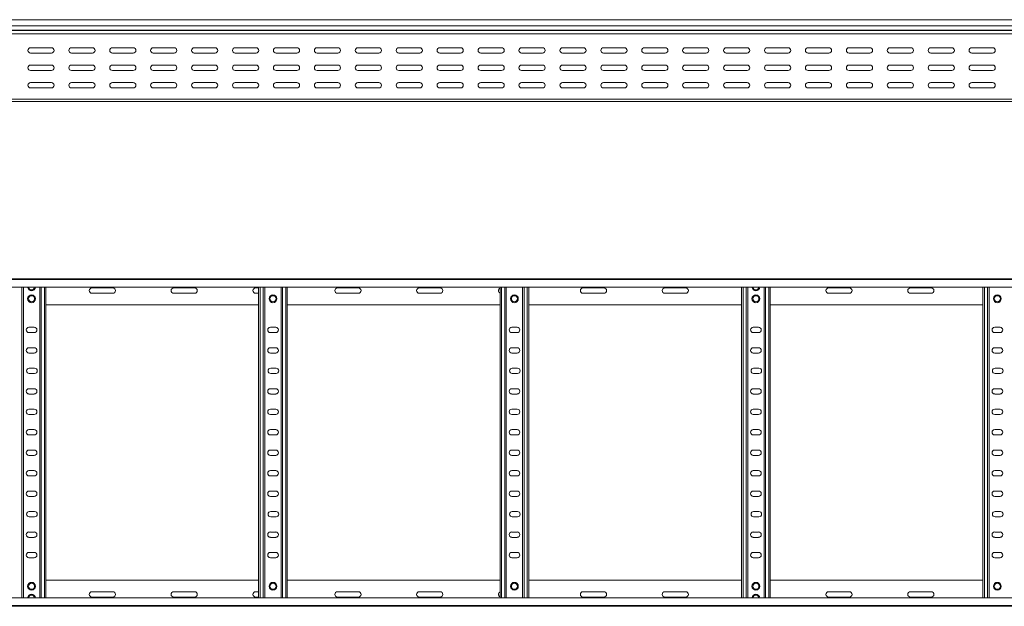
# Model space of a CAD drawing. Header units: millimetres. Extents: x -326 to 6469, y -6411 to -217.
# Tile 21 of 24: x 4163 to 5366, y -3326 to -2610. Entities that reach past the tile are written whole.
import ezdxf

# ---------------------------------------------------------------- set-up
doc = ezdxf.new("R2010")
doc.units = ezdxf.units.MM

msp = doc.modelspace()

# ---------------------------------------------------------------- linework, layer by layer
at = {"color": 7, "linetype": 'Continuous', "lineweight": 15}
for p, q in [((6414.4, -2610.1), (467.4, -2610.1)), ((467.4, -2617.5), (6414.4, -2617.5)), ((467.3, -2627.3), (6414.4, -2627.3)), ((467.4, -2622.8), (6414.4, -2622.8)), ((467.4, -2623.2), (6414.4, -2623.2)), ((4202.2, -2644.3), (4176.7, -2644.3)), ((4252.2, -2644.3), (4226.7, -2644.3)), ((4302.2, -2644.3), (4276.7, -2644.3)), ((4352.2, -2644.3), (4326.7, -2644.3)), ((4402.2, -2644.3), (4376.7, -2644.3)), ((4452.2, -2644.3), (4426.7, -2644.3)), ((4502.2, -2644.3), (4476.7, -2644.3)), ((4552.2, -2644.3), (4526.7, -2644.3)), ((4602.2, -2644.3), (4576.7, -2644.3)), ((4652.2, -2644.3), (4626.7, -2644.3)), ((4702.2, -2644.3), (4676.7, -2644.3)), ((4752.2, -2644.3), (4726.7, -2644.3)), ((4802.2, -2644.3), (4776.7, -2644.3)), ((4852.2, -2644.3), (4826.7, -2644.3)), ((4902.2, -2644.3), (4876.7, -2644.3)), ((4952.2, -2644.3), (4926.7, -2644.3)), ((5002.2, -2644.3), (4976.7, -2644.3)), ((5052.2, -2644.3), (5026.7, -2644.3)), ((5102.2, -2644.3), (5076.7, -2644.3)), ((5152.2, -2644.3), (5126.7, -2644.3)), ((5202.2, -2644.3), (5176.7, -2644.3)), ((5252.2, -2644.3), (5226.7, -2644.3)), ((5302.2, -2644.3), (5276.7, -2644.3)), ((5352.2, -2644.3), (5326.7, -2644.3)), ((4176.7, -2650.8), (4202.2, -2650.8)), ((4226.7, -2650.8), (4252.2, -2650.8)), ((4276.7, -2650.8), (4302.2, -2650.8)), ((4326.7, -2650.8), (4352.2, -2650.8)), ((4376.7, -2650.8), (4402.2, -2650.8)), ((4426.7, -2650.8), (4452.2, -2650.8)), ((4476.7, -2650.8), (4502.2, -2650.8)), ((4526.7, -2650.8), (4552.2, -2650.8)), ((4576.7, -2650.8), (4602.2, -2650.8)), ((4626.7, -2650.8), (4652.2, -2650.8)), ((4676.7, -2650.8), (4702.2, -2650.8)), ((4726.7, -2650.8), (4752.2, -2650.8)), ((4776.7, -2650.8), (4802.2, -2650.8)), ((4826.7, -2650.8), (4852.2, -2650.8)), ((4876.7, -2650.8), (4902.2, -2650.8)), ((4926.7, -2650.8), (4952.2, -2650.8)), ((4976.7, -2650.8), (5002.2, -2650.8)), ((5026.7, -2650.8), (5052.2, -2650.8)), ((5076.7, -2650.8), (5102.2, -2650.8)), ((5126.7, -2650.8), (5152.2, -2650.8)), ((5176.7, -2650.8), (5202.2, -2650.8)), ((5226.7, -2650.8), (5252.2, -2650.8)), ((5276.7, -2650.8), (5302.2, -2650.8)), ((5326.7, -2650.8), (5352.2, -2650.8)), ((4202.2, -2665.6), (4176.7, -2665.6)), ((4252.2, -2665.6), (4226.7, -2665.6)), ((4302.2, -2665.6), (4276.7, -2665.6)), ((4352.2, -2665.6), (4326.7, -2665.6)), ((4402.2, -2665.6), (4376.7, -2665.6)), ((4452.2, -2665.6), (4426.7, -2665.6)), ((4502.2, -2665.6), (4476.7, -2665.6)), ((4552.2, -2665.6), (4526.7, -2665.6)), ((4602.2, -2665.6), (4576.7, -2665.6)), ((4652.2, -2665.6), (4626.7, -2665.6)), ((4702.2, -2665.6), (4676.7, -2665.6)), ((4752.2, -2665.6), (4726.7, -2665.6)), ((4802.2, -2665.6), (4776.7, -2665.6)), ((4852.2, -2665.6), (4826.7, -2665.6)), ((4902.2, -2665.6), (4876.7, -2665.6)), ((4952.2, -2665.6), (4926.7, -2665.6)), ((5002.2, -2665.6), (4976.7, -2665.6)), ((5052.2, -2665.6), (5026.7, -2665.6)), ((5102.2, -2665.6), (5076.7, -2665.6)), ((5152.2, -2665.6), (5126.7, -2665.6)), ((5202.2, -2665.6), (5176.7, -2665.6)), ((5252.2, -2665.6), (5226.7, -2665.6)), ((5302.2, -2665.6), (5276.7, -2665.6)), ((5352.2, -2665.6), (5326.7, -2665.6)), ((4176.7, -2672.1), (4202.2, -2672.1)), ((4226.7, -2672.1), (4252.2, -2672.1)), ((4276.7, -2672.1), (4302.2, -2672.1)), ((4326.7, -2672.1), (4352.2, -2672.1)), ((4376.7, -2672.1), (4402.2, -2672.1)), ((4426.7, -2672.1), (4452.2, -2672.1)), ((4476.7, -2672.1), (4502.2, -2672.1)), ((4526.7, -2672.1), (4552.2, -2672.1)), ((4576.7, -2672.1), (4602.2, -2672.1)), ((4626.7, -2672.1), (4652.2, -2672.1)), ((4676.7, -2672.1), (4702.2, -2672.1)), ((4726.7, -2672.1), (4752.2, -2672.1)), ((4776.7, -2672.1), (4802.2, -2672.1)), ((4826.7, -2672.1), (4852.2, -2672.1)), ((4876.7, -2672.1), (4902.2, -2672.1)), ((4926.7, -2672.1), (4952.2, -2672.1)), ((4976.7, -2672.1), (5002.2, -2672.1)), ((5026.7, -2672.1), (5052.2, -2672.1)), ((5076.7, -2672.1), (5102.2, -2672.1)), ((5126.7, -2672.1), (5152.2, -2672.1)), ((5176.7, -2672.1), (5202.2, -2672.1)), ((5226.7, -2672.1), (5252.2, -2672.1)), ((5276.7, -2672.1), (5302.2, -2672.1)), ((5326.7, -2672.1), (5352.2, -2672.1)), ((4202.2, -2686.8), (4176.7, -2686.8)), ((4176.7, -2693.3), (4202.2, -2693.3)), ((4189.7, -2693.1), (4193.6, -2693.1)), ((4252.2, -2686.8), (4226.7, -2686.8)), ((4226.7, -2693.3), (4252.2, -2693.3)), ((4302.2, -2686.8), (4276.7, -2686.8)), ((4276.7, -2693.3), (4302.2, -2693.3)), ((4352.2, -2686.8), (4326.7, -2686.8)), ((4326.7, -2693.3), (4352.2, -2693.3)), ((4402.2, -2686.8), (4376.7, -2686.8)), ((4376.7, -2693.3), (4402.2, -2693.3)), ((4452.2, -2686.8), (4426.7, -2686.8)), ((4426.7, -2693.3), (4452.2, -2693.3)), ((4502.2, -2686.8), (4476.7, -2686.8)), ((4476.7, -2693.3), (4502.2, -2693.3)), ((4484.7, -2693.1), (4488.6, -2693.1)), ((4552.2, -2686.8), (4526.7, -2686.8)), ((4526.7, -2693.3), (4552.2, -2693.3)), ((4602.2, -2686.8), (4576.7, -2686.8)), ((4576.7, -2693.3), (4602.2, -2693.3)), ((4652.2, -2686.8), (4626.7, -2686.8)), ((4626.7, -2693.3), (4652.2, -2693.3)), ((4702.2, -2686.8), (4676.7, -2686.8)), ((4676.7, -2693.3), (4702.2, -2693.3)), ((4752.2, -2686.8), (4726.7, -2686.8)), ((4726.7, -2693.3), (4752.2, -2693.3)), ((4752.2, -2693.1), (4753.3, -2693.1)), ((4802.2, -2686.8), (4776.7, -2686.8)), ((4776.7, -2693.3), (4802.2, -2693.3)), ((4779.7, -2693.1), (4783.6, -2693.1)), ((4852.2, -2686.8), (4826.7, -2686.8)), ((4826.7, -2693.3), (4852.2, -2693.3)), ((4902.2, -2686.8), (4876.7, -2686.8)), ((4876.7, -2693.3), (4902.2, -2693.3)), ((4952.2, -2686.8), (4926.7, -2686.8)), ((4926.7, -2693.3), (4952.2, -2693.3)), ((5002.2, -2686.8), (4976.7, -2686.8)), ((4976.7, -2693.3), (5002.2, -2693.3)), ((5052.2, -2686.8), (5026.7, -2686.8)), ((5026.7, -2693.3), (5052.2, -2693.3)), ((5047.2, -2693.1), (5051.1, -2693.1)), ((5075.6, -2693.1), (5078.6, -2693.1)), ((5102.2, -2686.8), (5076.7, -2686.8)), ((5076.7, -2693.3), (5102.2, -2693.3)), ((5152.2, -2686.8), (5126.7, -2686.8)), ((5126.7, -2693.3), (5152.2, -2693.3)), ((5202.2, -2686.8), (5176.7, -2686.8)), ((5176.7, -2693.3), (5202.2, -2693.3)), ((5252.2, -2686.8), (5226.7, -2686.8)), ((5226.7, -2693.3), (5252.2, -2693.3)), ((5302.2, -2686.8), (5276.7, -2686.8)), ((5276.7, -2693.3), (5302.2, -2693.3)), ((5352.2, -2686.8), (5326.7, -2686.8)), ((5326.7, -2693.3), (5352.2, -2693.3)), ((5342.2, -2693.1), (5346.1, -2693.1)), ((467.4, -2707.1), (6414.4, -2707.1)), ((3295.9, -2710.1), (4175, -2710.1)), ((4175, -2710.1), (4180.9, -2710.1)), ((4180.9, -2710.1), (5060, -2710.1)), ((5060, -2710.1), (5065.9, -2710.1)), ((5065.9, -2710.1), (5945, -2710.1)), ((467.3, -2926.4), (6414.4, -2926.4)), ((6414.4, -2927.5), (467.4, -2927.5)), ((467.4, -2936.6), (6414.4, -2936.6)), ((4167.9, -3316.2), (4167.9, -2936.6)), ((4187.9, -3316.2), (4187.9, -2936.6)), ((4195.4, -3316.2), (4195.4, -2936.6)), ((4277.2, -2937.7), (4251.7, -2937.7)), ((4251.7, -2944.2), (4277.2, -2944.2)), ((4377.2, -2937.7), (4351.7, -2937.7)), ((4351.7, -2944.2), (4377.2, -2944.2)), ((4455.4, -2937.7), (4451.7, -2937.7)), ((4451.7, -2944.2), (4455.4, -2944.2)), ((4455.4, -3316.2), (4455.4, -2936.6)), ((4462.9, -3316.2), (4462.9, -2936.6)), ((4482.9, -3316.2), (4482.9, -2936.6)), ((4490.4, -3316.2), (4490.4, -2936.6)), ((4577.2, -2937.7), (4551.7, -2937.7)), ((4551.7, -2944.2), (4577.2, -2944.2)), ((4677.2, -2937.7), (4651.7, -2937.7)), ((4651.7, -2944.2), (4677.2, -2944.2)), ((4750.4, -3316.2), (4750.4, -2936.6)), ((4757.9, -3316.2), (4757.9, -2936.6)), ((4777.9, -3316.2), (4777.9, -2936.6)), ((4785.4, -3316.2), (4785.4, -2936.6)), ((4877.2, -2937.7), (4851.7, -2937.7)), ((4851.7, -2944.2), (4877.2, -2944.2)), ((4977.2, -2937.7), (4951.7, -2937.7)), ((4951.7, -2944.2), (4977.2, -2944.2)), ((5045.4, -3316.2), (5045.4, -2936.6)), ((5052.9, -3316.2), (5052.9, -2936.6)), ((5072.9, -3316.2), (5072.9, -2936.6)), ((5080.4, -3316.2), (5080.4, -2936.6)), ((5177.2, -2937.7), (5151.7, -2937.7)), ((5151.7, -2944.2), (5177.2, -2944.2)), ((5277.2, -2937.7), (5251.7, -2937.7)), ((5251.7, -2944.2), (5277.2, -2944.2)), ((5340.4, -3316.2), (5340.4, -2936.6)), ((5347.9, -3316.2), (5347.9, -2936.6)), ((4195.4, -2958.4), (4455.4, -2958.4)), ((4490.4, -2958.4), (4750.4, -2958.4)), ((4785.4, -2958.4), (5045.4, -2958.4)), ((5080.4, -2958.4), (5340.4, -2958.4)), ((4181.2, -2985.7), (4174.7, -2985.7)), ((4174.7, -2992.2), (4181.2, -2992.2)), ((4476.2, -2985.7), (4469.7, -2985.7)), ((4469.7, -2992.2), (4476.2, -2992.2)), ((4771.2, -2985.7), (4764.7, -2985.7)), ((4764.7, -2992.2), (4771.2, -2992.2)), ((5066.2, -2985.7), (5059.7, -2985.7)), ((5059.7, -2992.2), (5066.2, -2992.2)), ((5361.2, -2985.7), (5354.7, -2985.7)), ((5354.7, -2992.2), (5361.2, -2992.2)), ((4181.2, -3010.7), (4174.7, -3010.7)), ((4174.7, -3017.2), (4181.2, -3017.2)), ((4476.2, -3010.7), (4469.7, -3010.7)), ((4469.7, -3017.2), (4476.2, -3017.2)), ((4771.2, -3010.7), (4764.7, -3010.7)), ((4764.7, -3017.2), (4771.2, -3017.2)), ((5066.2, -3010.7), (5059.7, -3010.7)), ((5059.7, -3017.2), (5066.2, -3017.2)), ((5361.2, -3010.7), (5354.7, -3010.7)), ((5354.7, -3017.2), (5361.2, -3017.2)), ((4181.7, -3035.7), (4175.2, -3035.7)), ((4175.2, -3042.2), (4181.7, -3042.2)), ((4476.7, -3035.7), (4470.2, -3035.7)), ((4470.2, -3042.2), (4476.7, -3042.2)), ((4771.7, -3035.7), (4765.2, -3035.7)), ((4765.2, -3042.2), (4771.7, -3042.2)), ((5066.7, -3035.7), (5060.2, -3035.7)), ((5060.2, -3042.2), (5066.7, -3042.2)), ((5361.7, -3035.7), (5355.2, -3035.7)), ((5355.2, -3042.2), (5361.7, -3042.2)), ((4181.2, -3060.7), (4174.7, -3060.7)), ((4174.7, -3067.2), (4181.2, -3067.2)), ((4476.2, -3060.7), (4469.7, -3060.7)), ((4469.7, -3067.2), (4476.2, -3067.2)), ((4771.2, -3060.7), (4764.7, -3060.7)), ((4764.7, -3067.2), (4771.2, -3067.2)), ((5066.2, -3060.7), (5059.7, -3060.7)), ((5059.7, -3067.2), (5066.2, -3067.2)), ((5361.2, -3060.7), (5354.7, -3060.7)), ((5354.7, -3067.2), (5361.2, -3067.2)), ((4181.2, -3085.7), (4174.7, -3085.7)), ((4476.2, -3085.7), (4469.7, -3085.7)), ((4771.2, -3085.7), (4764.7, -3085.7)), ((5066.2, -3085.7), (5059.7, -3085.7)), ((5361.2, -3085.7), (5354.7, -3085.7)), ((4174.7, -3092.2), (4181.2, -3092.2)), ((4469.7, -3092.2), (4476.2, -3092.2)), ((4764.7, -3092.2), (4771.2, -3092.2)), ((5059.7, -3092.2), (5066.2, -3092.2)), ((5354.7, -3092.2), (5361.2, -3092.2)), ((4181.2, -3110.7), (4174.7, -3110.7)), ((4476.2, -3110.7), (4469.7, -3110.7)), ((4771.2, -3110.7), (4764.7, -3110.7)), ((5066.2, -3110.7), (5059.7, -3110.7)), ((5361.2, -3110.7), (5354.7, -3110.7)), ((4174.7, -3117.2), (4181.2, -3117.2)), ((4469.7, -3117.2), (4476.2, -3117.2)), ((4764.7, -3117.2), (4771.2, -3117.2)), ((5059.7, -3117.2), (5066.2, -3117.2)), ((5354.7, -3117.2), (5361.2, -3117.2)), ((4181.2, -3135.7), (4174.7, -3135.7)), ((4476.2, -3135.7), (4469.7, -3135.7)), ((4771.2, -3135.7), (4764.7, -3135.7)), ((5066.2, -3135.7), (5059.7, -3135.7)), ((5361.2, -3135.7), (5354.7, -3135.7)), ((4174.7, -3142.2), (4181.2, -3142.2)), ((4469.7, -3142.2), (4476.2, -3142.2)), ((4764.7, -3142.2), (4771.2, -3142.2)), ((5059.7, -3142.2), (5066.2, -3142.2)), ((5354.7, -3142.2), (5361.2, -3142.2)), ((4181.2, -3160.7), (4174.7, -3160.7)), ((4476.2, -3160.7), (4469.7, -3160.7)), ((4771.2, -3160.7), (4764.7, -3160.7)), ((5066.2, -3160.7), (5059.7, -3160.7)), ((5361.2, -3160.7), (5354.7, -3160.7)), ((4174.7, -3167.2), (4181.2, -3167.2)), ((4469.7, -3167.2), (4476.2, -3167.2)), ((4764.7, -3167.2), (4771.2, -3167.2)), ((5059.7, -3167.2), (5066.2, -3167.2)), ((5354.7, -3167.2), (5361.2, -3167.2)), ((4181.2, -3185.7), (4174.7, -3185.7)), ((4476.2, -3185.7), (4469.7, -3185.7)), ((4771.2, -3185.7), (4764.7, -3185.7)), ((5066.2, -3185.7), (5059.7, -3185.7)), ((5361.2, -3185.7), (5354.7, -3185.7)), ((4174.7, -3192.2), (4181.2, -3192.2)), ((4469.7, -3192.2), (4476.2, -3192.2)), ((4764.7, -3192.2), (4771.2, -3192.2)), ((5059.7, -3192.2), (5066.2, -3192.2)), ((5354.7, -3192.2), (5361.2, -3192.2)), ((4181.7, -3210.7), (4175.2, -3210.7)), ((4476.7, -3210.7), (4470.2, -3210.7)), ((4771.7, -3210.7), (4765.2, -3210.7)), ((5066.7, -3210.7), (5060.2, -3210.7)), ((5361.7, -3210.7), (5355.2, -3210.7)), ((4175.2, -3217.2), (4181.7, -3217.2)), ((4470.2, -3217.2), (4476.7, -3217.2)), ((4765.2, -3217.2), (4771.7, -3217.2)), ((5060.2, -3217.2), (5066.7, -3217.2)), ((5355.2, -3217.2), (5361.7, -3217.2)), ((4181.2, -3235.7), (4174.7, -3235.7)), ((4476.2, -3235.7), (4469.7, -3235.7)), ((4771.2, -3235.7), (4764.7, -3235.7)), ((5066.2, -3235.7), (5059.7, -3235.7)), ((5361.2, -3235.7), (5354.7, -3235.7)), ((4174.7, -3242.2), (4181.2, -3242.2)), ((4469.7, -3242.2), (4476.2, -3242.2)), ((4764.7, -3242.2), (4771.2, -3242.2)), ((5059.7, -3242.2), (5066.2, -3242.2)), ((5354.7, -3242.2), (5361.2, -3242.2)), ((4181.2, -3260.7), (4174.7, -3260.7)), ((4174.7, -3267.2), (4181.2, -3267.2)), ((4476.2, -3260.7), (4469.7, -3260.7)), ((4469.7, -3267.2), (4476.2, -3267.2)), ((4771.2, -3260.7), (4764.7, -3260.7)), ((4764.7, -3267.2), (4771.2, -3267.2)), ((5066.2, -3260.7), (5059.7, -3260.7)), ((5059.7, -3267.2), (5066.2, -3267.2)), ((5361.2, -3260.7), (5354.7, -3260.7)), ((5354.7, -3267.2), (5361.2, -3267.2)), ((4195.4, -3294.4), (4455.4, -3294.4)), ((4490.4, -3294.4), (4750.4, -3294.4)), ((4785.4, -3294.4), (5045.4, -3294.4)), ((5080.4, -3294.4), (5340.4, -3294.4)), ((6414.4, -3316.2), (467.4, -3316.2)), ((4251.7, -3308.7), (4277.2, -3308.7)), ((4277.2, -3315.2), (4251.7, -3315.2)), ((4351.7, -3308.7), (4377.2, -3308.7)), ((4377.2, -3315.2), (4351.7, -3315.2)), ((4451.7, -3308.7), (4455.4, -3308.7)), ((4455.4, -3315.2), (4451.7, -3315.2)), ((4551.7, -3308.7), (4577.2, -3308.7)), ((4577.2, -3315.2), (4551.7, -3315.2)), ((4651.7, -3308.7), (4677.2, -3308.7)), ((4677.2, -3315.2), (4651.7, -3315.2)), ((4851.7, -3308.7), (4877.2, -3308.7)), ((4877.2, -3315.2), (4851.7, -3315.2)), ((4951.7, -3308.7), (4977.2, -3308.7)), ((4977.2, -3315.2), (4951.7, -3315.2)), ((5151.7, -3308.7), (5177.2, -3308.7)), ((5177.2, -3315.2), (5151.7, -3315.2)), ((5251.7, -3308.7), (5277.2, -3308.7)), ((5277.2, -3315.2), (5251.7, -3315.2)), ((467.3, -3326.4), (6414.4, -3326.4)), ((467.4, -3325.3), (6414.4, -3325.3))]:
    msp.add_line(p, q, dxfattribs=at)
at = {"color": 8, "linetype": 'Continuous', "lineweight": 15}
for p, q in [((4189.7, -2693.1), (4189.7, -2693.3)), ((4193.6, -2693.3), (4193.6, -2693.1)), ((4484.7, -2693.1), (4484.7, -2693.3)), ((4488.6, -2693.3), (4488.6, -2693.1)), ((4752.2, -2693.1), (4752.2, -2693.3)), ((4779.7, -2693.1), (4779.7, -2693.3)), ((4783.6, -2693.3), (4783.6, -2693.1)), ((5047.2, -2693.1), (5047.2, -2693.3)), ((5051.1, -2693.3), (5051.1, -2693.1)), ((5078.6, -2693.3), (5078.6, -2693.1)), ((5342.2, -2693.1), (5342.2, -2693.3)), ((5346.1, -2693.3), (5346.1, -2693.1)), ((4166.1, -3316.2), (4166.1, -2936.6)), ((4189.7, -3316.2), (4189.7, -2936.6)), ((4193.6, -3316.2), (4193.6, -2936.6)), ((4457.2, -3316.2), (4457.2, -2936.6)), ((4461.1, -3316.2), (4461.1, -2936.6)), ((4484.7, -3316.2), (4484.7, -2936.6)), ((4488.6, -3316.2), (4488.6, -2936.6)), ((4752.2, -3316.2), (4752.2, -2936.6)), ((4756.1, -3316.2), (4756.1, -2936.6)), ((4779.7, -3316.2), (4779.7, -2936.6)), ((4783.6, -3316.2), (4783.6, -2936.6)), ((5047.2, -3316.2), (5047.2, -2936.6)), ((5051.1, -3316.2), (5051.1, -2936.6)), ((5074.7, -3316.2), (5074.7, -2936.6)), ((5078.6, -3316.2), (5078.6, -2936.6)), ((5342.2, -3316.2), (5342.2, -2936.6)), ((5346.1, -3316.2), (5346.1, -2936.6))]:
    msp.add_line(p, q, dxfattribs=at)
at = {"color": 7, "linetype": 'Continuous', "lineweight": 15}
for centre, radius in [((4177.9, -2950.9), 4.75), ((4177.9, -2950.9), 3.75), ((4472.9, -2950.9), 4.75), ((4472.9, -2950.9), 3.75), ((4767.9, -2950.9), 4.75), ((4767.9, -2950.9), 3.75), ((5062.9, -2950.9), 4.75), ((5062.9, -2950.9), 3.75), ((5357.9, -2950.9), 4.75), ((5357.9, -2950.9), 3.75), ((4177.9, -3301.9), 4.75), ((4177.9, -3301.9), 3.75), ((4472.9, -3301.9), 4.75), ((4472.9, -3301.9), 3.75), ((4767.9, -3301.9), 4.75), ((4767.9, -3301.9), 3.75), ((5062.9, -3301.9), 4.75), ((5062.9, -3301.9), 3.75), ((5357.9, -3301.9), 4.75), ((5357.9, -3301.9), 3.75)]:
    msp.add_circle(centre, radius, dxfattribs=at)
for centre, radius, start, end in [((4176.7, -2647.6), 3.25, 90, 270), ((4202.2, -2647.6), 3.25, 270, 90), ((4226.7, -2647.6), 3.25, 90, 270), ((4252.2, -2647.6), 3.25, 270, 90), ((4276.7, -2647.6), 3.25, 90, 270), ((4302.2, -2647.6), 3.25, 270, 90), ((4326.7, -2647.6), 3.25, 90, 270), ((4352.2, -2647.6), 3.25, 270, 90), ((4376.7, -2647.6), 3.25, 90, 270), ((4402.2, -2647.6), 3.25, 270, 90), ((4426.7, -2647.6), 3.25, 90, 270), ((4452.2, -2647.6), 3.25, 270, 90), ((4476.7, -2647.6), 3.25, 90, 270), ((4502.2, -2647.6), 3.25, 270, 90), ((4526.7, -2647.6), 3.25, 90, 270), ((4552.2, -2647.6), 3.25, 270, 90), ((4576.7, -2647.6), 3.25, 90, 270), ((4602.2, -2647.6), 3.25, 270, 90), ((4626.7, -2647.6), 3.25, 90, 270), ((4652.2, -2647.6), 3.25, 270, 90), ((4676.7, -2647.6), 3.25, 90, 270), ((4702.2, -2647.6), 3.25, 270, 90), ((4726.7, -2647.6), 3.25, 90, 270), ((4752.2, -2647.6), 3.25, 270, 90), ((4776.7, -2647.6), 3.25, 90, 270), ((4802.2, -2647.6), 3.25, 270, 90), ((4826.7, -2647.6), 3.25, 90, 270), ((4852.2, -2647.6), 3.25, 270, 90), ((4876.7, -2647.6), 3.25, 90, 270), ((4902.2, -2647.6), 3.25, 270, 90), ((4926.7, -2647.6), 3.25, 90, 270), ((4952.2, -2647.6), 3.25, 270, 90), ((4976.7, -2647.6), 3.25, 90, 270), ((5002.2, -2647.6), 3.25, 270, 90), ((5026.7, -2647.6), 3.25, 90, 270), ((5052.2, -2647.6), 3.25, 270, 90), ((5076.7, -2647.6), 3.25, 90, 270), ((5102.2, -2647.6), 3.25, 270, 90), ((5126.7, -2647.6), 3.25, 90, 270), ((5152.2, -2647.6), 3.25, 270, 90), ((5176.7, -2647.6), 3.25, 90, 270), ((5202.2, -2647.6), 3.25, 270, 90), ((5226.7, -2647.6), 3.25, 90, 270), ((5252.2, -2647.6), 3.25, 270, 90), ((5276.7, -2647.6), 3.25, 90, 270), ((5302.2, -2647.6), 3.25, 270, 90), ((5326.7, -2647.6), 3.25, 90, 270), ((5352.2, -2647.6), 3.25, 270, 90), ((4176.7, -2668.8), 3.25, 90, 270), ((4202.2, -2668.8), 3.25, 270, 90), ((4226.7, -2668.8), 3.25, 90, 270), ((4252.2, -2668.8), 3.25, 270, 90), ((4276.7, -2668.8), 3.25, 90, 270), ((4302.2, -2668.8), 3.25, 270, 90), ((4326.7, -2668.8), 3.25, 90, 270), ((4352.2, -2668.8), 3.25, 270, 90), ((4376.7, -2668.8), 3.25, 90, 270), ((4402.2, -2668.8), 3.25, 270, 90), ((4426.7, -2668.8), 3.25, 90, 270), ((4452.2, -2668.8), 3.25, 270, 90), ((4476.7, -2668.8), 3.25, 90, 270), ((4502.2, -2668.8), 3.25, 270, 90), ((4526.7, -2668.8), 3.25, 90, 270), ((4552.2, -2668.8), 3.25, 270, 90), ((4576.7, -2668.8), 3.25, 90, 270), ((4602.2, -2668.8), 3.25, 270, 90), ((4626.7, -2668.8), 3.25, 90, 270), ((4652.2, -2668.8), 3.25, 270, 90), ((4676.7, -2668.8), 3.25, 90, 270), ((4702.2, -2668.8), 3.25, 270, 90), ((4726.7, -2668.8), 3.25, 90, 270), ((4752.2, -2668.8), 3.25, 270, 90), ((4776.7, -2668.8), 3.25, 90, 270), ((4802.2, -2668.8), 3.25, 270, 90), ((4826.7, -2668.8), 3.25, 90, 270), ((4852.2, -2668.8), 3.25, 270, 90), ((4876.7, -2668.8), 3.25, 90, 270), ((4902.2, -2668.8), 3.25, 270, 90), ((4926.7, -2668.8), 3.25, 90, 270), ((4952.2, -2668.8), 3.25, 270, 90), ((4976.7, -2668.8), 3.25, 90, 270), ((5002.2, -2668.8), 3.25, 270, 90), ((5026.7, -2668.8), 3.25, 90, 270), ((5052.2, -2668.8), 3.25, 270, 90), ((5076.7, -2668.8), 3.25, 90, 270), ((5102.2, -2668.8), 3.25, 270, 90), ((5126.7, -2668.8), 3.25, 90, 270), ((5152.2, -2668.8), 3.25, 270, 90), ((5176.7, -2668.8), 3.25, 90, 270), ((5202.2, -2668.8), 3.25, 270, 90), ((5226.7, -2668.8), 3.25, 90, 270), ((5252.2, -2668.8), 3.25, 270, 90), ((5276.7, -2668.8), 3.25, 90, 270), ((5302.2, -2668.8), 3.25, 270, 90), ((5326.7, -2668.8), 3.25, 90, 270), ((5352.2, -2668.8), 3.25, 270, 90), ((4176.7, -2690.1), 3.25, 90, 270), ((4189.7, -2694.9), 1.8, 90, 116.5628), ((4193.6, -2694.9), 1.8, 63.4372, 90), ((4202.2, -2690.1), 3.25, 270, 90), ((4226.7, -2690.1), 3.25, 90, 270), ((4252.2, -2690.1), 3.25, 270, 90), ((4276.7, -2690.1), 3.25, 90, 270), ((4302.2, -2690.1), 3.25, 270, 90), ((4326.7, -2690.1), 3.25, 90, 270), ((4352.2, -2690.1), 3.25, 270, 90), ((4376.7, -2690.1), 3.25, 90, 270), ((4402.2, -2690.1), 3.25, 270, 90), ((4426.7, -2690.1), 3.25, 90, 270), ((4452.2, -2690.1), 3.25, 270, 90), ((4476.7, -2690.1), 3.25, 90, 270), ((4484.7, -2694.9), 1.8, 90, 116.5628), ((4488.6, -2694.9), 1.8, 63.4372, 90), ((4502.2, -2690.1), 3.25, 270, 90), ((4526.7, -2690.1), 3.25, 90, 270), ((4552.2, -2690.1), 3.25, 270, 90), ((4576.7, -2690.1), 3.25, 90, 270), ((4602.2, -2690.1), 3.25, 270, 90), ((4626.7, -2690.1), 3.25, 90, 270), ((4652.2, -2690.1), 3.25, 270, 90), ((4676.7, -2690.1), 3.25, 90, 270), ((4702.2, -2690.1), 3.25, 270, 90), ((4726.7, -2690.1), 3.25, 90, 270), ((4752.2, -2694.9), 1.8, 90, 116.5628), ((4752.2, -2690.1), 3.25, 270, 90), ((4776.7, -2690.1), 3.25, 90, 270), ((4779.7, -2694.9), 1.8, 90, 116.5628), ((4783.6, -2694.9), 1.8, 63.4372, 90), ((4802.2, -2690.1), 3.25, 270, 90), ((4826.7, -2690.1), 3.25, 90, 270), ((4852.2, -2690.1), 3.25, 270, 90), ((4876.7, -2690.1), 3.25, 90, 270), ((4902.2, -2690.1), 3.25, 270, 90), ((4926.7, -2690.1), 3.25, 90, 270), ((4952.2, -2690.1), 3.25, 270, 90), ((4976.7, -2690.1), 3.25, 90, 270), ((5002.2, -2690.1), 3.25, 270, 90), ((5026.7, -2690.1), 3.25, 90, 270), ((5047.2, -2694.9), 1.8, 90, 116.5628), ((5051.1, -2694.9), 1.8, 63.4372, 90), ((5052.2, -2690.1), 3.25, 270, 90), ((5076.7, -2690.1), 3.25, 90, 270), ((5078.6, -2694.9), 1.8, 63.4372, 90), ((5102.2, -2690.1), 3.25, 270, 90), ((5126.7, -2690.1), 3.25, 90, 270), ((5152.2, -2690.1), 3.25, 270, 90), ((5176.7, -2690.1), 3.25, 90, 270), ((5202.2, -2690.1), 3.25, 270, 90), ((5226.7, -2690.1), 3.25, 90, 270), ((5252.2, -2690.1), 3.25, 270, 90), ((5276.7, -2690.1), 3.25, 90, 270), ((5302.2, -2690.1), 3.25, 270, 90), ((5326.7, -2690.1), 3.25, 90, 270), ((5342.2, -2694.9), 1.8, 90, 116.5628), ((5346.1, -2694.9), 1.8, 63.4372, 90), ((5352.2, -2690.1), 3.25, 270, 90), ((4177.9, -2936.3), 4.75, 183.9233, 356.0767), ((4251.7, -2940.9), 3.25, 90, 270), ((4277.2, -2940.9), 3.25, 270, 90), ((4351.7, -2940.9), 3.25, 90, 270), ((4377.2, -2940.9), 3.25, 270, 90), ((4451.7, -2940.9), 3.25, 90, 270), ((4551.7, -2940.9), 3.25, 90, 270), ((4577.2, -2940.9), 3.25, 270, 90), ((4651.7, -2940.9), 3.25, 90, 270), ((4677.2, -2940.9), 3.25, 270, 90), ((4751.7, -2940.9), 3.25, 112.6199, 247.3801), ((4851.7, -2940.9), 3.25, 90, 270), ((4877.2, -2940.9), 3.25, 270, 90), ((4951.7, -2940.9), 3.25, 90, 270), ((4977.2, -2940.9), 3.25, 270, 90), ((5062.9, -2936.3), 4.75, 183.9233, 356.0767), ((5151.7, -2940.9), 3.25, 90, 270), ((5177.2, -2940.9), 3.25, 270, 90), ((5251.7, -2940.9), 3.25, 90, 270), ((5277.2, -2940.9), 3.25, 270, 90), ((4174.7, -2988.9), 3.25, 90, 270), ((4181.2, -2988.9), 3.25, 270, 90), ((4469.7, -2988.9), 3.25, 90, 270), ((4476.2, -2988.9), 3.25, 270, 90), ((4764.7, -2988.9), 3.25, 90, 270), ((4771.2, -2988.9), 3.25, 270, 90), ((5059.7, -2988.9), 3.25, 90, 270), ((5066.2, -2988.9), 3.25, 270, 90), ((5354.7, -2988.9), 3.25, 90, 270), ((5361.2, -2988.9), 3.25, 270, 90), ((4174.7, -3013.9), 3.25, 89.9999, 269.9999), ((4181.2, -3013.9), 3.25, 269.9999, 89.9999), ((4469.7, -3013.9), 3.25, 89.9999, 269.9999), ((4476.2, -3013.9), 3.25, 269.9999, 89.9999), ((4764.7, -3013.9), 3.25, 89.9999, 269.9999), ((4771.2, -3013.9), 3.25, 269.9999, 89.9999), ((5059.7, -3013.9), 3.25, 89.9999, 269.9999), ((5066.2, -3013.9), 3.25, 269.9999, 89.9999), ((5354.7, -3013.9), 3.25, 89.9999, 269.9999), ((5361.2, -3013.9), 3.25, 269.9999, 89.9999), ((4175.2, -3038.9), 3.25, 90, 270), ((4181.7, -3038.9), 3.25, 270, 90), ((4470.2, -3038.9), 3.25, 90, 270), ((4476.7, -3038.9), 3.25, 270, 90), ((4765.2, -3038.9), 3.25, 90, 270), ((4771.7, -3038.9), 3.25, 270, 90), ((5060.2, -3038.9), 3.25, 90, 270), ((5066.7, -3038.9), 3.25, 270, 90), ((5355.2, -3038.9), 3.25, 90, 270), ((5361.7, -3038.9), 3.25, 270, 90), ((4174.7, -3063.9), 3.25, 90.0001, 270.0001), ((4181.2, -3063.9), 3.25, 270.0001, 90.0001), ((4469.7, -3063.9), 3.25, 90.0001, 270.0001), ((4476.2, -3063.9), 3.25, 270.0001, 90.0001), ((4764.7, -3063.9), 3.25, 90.0001, 270.0001), ((4771.2, -3063.9), 3.25, 270.0001, 90.0001), ((5059.7, -3063.9), 3.25, 90.0001, 270.0001), ((5066.2, -3063.9), 3.25, 270.0001, 90.0001), ((5354.7, -3063.9), 3.25, 90.0001, 270.0001), ((5361.2, -3063.9), 3.25, 270.0001, 90.0001), ((4174.7, -3088.9), 3.25, 90, 270), ((4181.2, -3088.9), 3.25, 270, 90), ((4469.7, -3088.9), 3.25, 90, 270), ((4476.2, -3088.9), 3.25, 270, 90), ((4764.7, -3088.9), 3.25, 90, 270), ((4771.2, -3088.9), 3.25, 270, 90), ((5059.7, -3088.9), 3.25, 90, 270), ((5066.2, -3088.9), 3.25, 270, 90), ((5354.7, -3088.9), 3.25, 90, 270), ((5361.2, -3088.9), 3.25, 270, 90), ((4174.7, -3113.9), 3.25, 89.9999, 269.9999), ((4181.2, -3113.9), 3.25, 269.9999, 89.9999), ((4469.7, -3113.9), 3.25, 89.9999, 269.9999), ((4476.2, -3113.9), 3.25, 269.9999, 89.9999), ((4764.7, -3113.9), 3.25, 89.9999, 269.9999), ((4771.2, -3113.9), 3.25, 269.9999, 89.9999), ((5059.7, -3113.9), 3.25, 89.9999, 269.9999), ((5066.2, -3113.9), 3.25, 269.9999, 89.9999), ((5354.7, -3113.9), 3.25, 89.9999, 269.9999), ((5361.2, -3113.9), 3.25, 269.9999, 89.9999), ((4174.7, -3138.9), 3.25, 90.0001, 270.0001), ((4181.2, -3138.9), 3.25, 270.0001, 90.0001), ((4469.7, -3138.9), 3.25, 90.0001, 270.0001), ((4476.2, -3138.9), 3.25, 270.0001, 90.0001), ((4764.7, -3138.9), 3.25, 90.0001, 270.0001), ((4771.2, -3138.9), 3.25, 270.0001, 90.0001), ((5059.7, -3138.9), 3.25, 90.0001, 270.0001), ((5066.2, -3138.9), 3.25, 270.0001, 90.0001), ((5354.7, -3138.9), 3.25, 90.0001, 270.0001), ((5361.2, -3138.9), 3.25, 270.0001, 90.0001), ((4174.7, -3163.9), 3.25, 90, 270), ((4181.2, -3163.9), 3.25, 270, 90), ((4469.7, -3163.9), 3.25, 90, 270), ((4476.2, -3163.9), 3.25, 270, 90), ((4764.7, -3163.9), 3.25, 90, 270), ((4771.2, -3163.9), 3.25, 270, 90), ((5059.7, -3163.9), 3.25, 90, 270), ((5066.2, -3163.9), 3.25, 270, 90), ((5354.7, -3163.9), 3.25, 90, 270), ((5361.2, -3163.9), 3.25, 270, 90), ((4174.7, -3188.9), 3.25, 89.9999, 269.9999), ((4181.2, -3188.9), 3.25, 269.9999, 89.9999), ((4469.7, -3188.9), 3.25, 89.9999, 269.9999), ((4476.2, -3188.9), 3.25, 269.9999, 89.9999), ((4764.7, -3188.9), 3.25, 89.9999, 269.9999), ((4771.2, -3188.9), 3.25, 269.9999, 89.9999), ((5059.7, -3188.9), 3.25, 89.9999, 269.9999), ((5066.2, -3188.9), 3.25, 269.9999, 89.9999), ((5354.7, -3188.9), 3.25, 89.9999, 269.9999), ((5361.2, -3188.9), 3.25, 269.9999, 89.9999), ((4175.2, -3213.9), 3.25, 90, 270), ((4181.7, -3213.9), 3.25, 270, 90), ((4470.2, -3213.9), 3.25, 90, 270), ((4476.7, -3213.9), 3.25, 270, 90), ((4765.2, -3213.9), 3.25, 90, 270), ((4771.7, -3213.9), 3.25, 270, 90), ((5060.2, -3213.9), 3.25, 90, 270), ((5066.7, -3213.9), 3.25, 270, 90), ((5355.2, -3213.9), 3.25, 90, 270), ((5361.7, -3213.9), 3.25, 270, 90), ((4174.7, -3238.9), 3.25, 90.0001, 270.0001), ((4181.2, -3238.9), 3.25, 270.0001, 90.0001), ((4469.7, -3238.9), 3.25, 90.0001, 270.0001), ((4476.2, -3238.9), 3.25, 270.0001, 90.0001), ((4764.7, -3238.9), 3.25, 90.0001, 270.0001), ((4771.2, -3238.9), 3.25, 270.0001, 90.0001), ((5059.7, -3238.9), 3.25, 90.0001, 270.0001), ((5066.2, -3238.9), 3.25, 270.0001, 90.0001), ((5354.7, -3238.9), 3.25, 90.0001, 270.0001), ((5361.2, -3238.9), 3.25, 270.0001, 90.0001), ((4174.7, -3263.9), 3.25, 90, 270), ((4181.2, -3263.9), 3.25, 270, 90), ((4469.7, -3263.9), 3.25, 90, 270), ((4476.2, -3263.9), 3.25, 270, 90), ((4764.7, -3263.9), 3.25, 90, 270), ((4771.2, -3263.9), 3.25, 270, 90), ((5059.7, -3263.9), 3.25, 90, 270), ((5066.2, -3263.9), 3.25, 270, 90), ((5354.7, -3263.9), 3.25, 90, 270), ((5361.2, -3263.9), 3.25, 270, 90), ((4177.9, -3316.5), 4.75, 3.9233, 176.0767), ((4251.7, -3311.9), 3.25, 90, 270), ((4277.2, -3311.9), 3.25, 270, 90), ((4351.7, -3311.9), 3.25, 90, 270), ((4377.2, -3311.9), 3.25, 270, 90), ((4451.7, -3311.9), 3.25, 90, 270), ((4551.7, -3311.9), 3.25, 90, 270), ((4577.2, -3311.9), 3.25, 270, 90), ((4651.7, -3311.9), 3.25, 90, 270), ((4677.2, -3311.9), 3.25, 270, 90), ((4751.7, -3311.9), 3.25, 112.6199, 247.3801), ((4851.7, -3311.9), 3.25, 90, 270), ((4877.2, -3311.9), 3.25, 270, 90), ((4951.7, -3311.9), 3.25, 90, 270), ((4977.2, -3311.9), 3.25, 270, 90), ((5062.9, -3316.5), 4.75, 3.9233, 176.0767), ((5151.7, -3311.9), 3.25, 90, 270), ((5177.2, -3311.9), 3.25, 270, 90), ((5251.7, -3311.9), 3.25, 90, 270), ((5277.2, -3311.9), 3.25, 270, 90)]:
    msp.add_arc(centre, radius, start, end, dxfattribs=at)
at = {"color": 8, "linetype": 'Continuous', "lineweight": 15}
for centre, start, end in [((4177.9, -2936.3), 184.9719, 355.0281), ((5062.9, -2936.3), 184.9719, 355.0281), ((4177.9, -3316.5), 4.9719, 175.0281), ((5062.9, -3316.5), 4.9719, 175.0281)]:
    msp.add_arc(centre, 3.75, start, end, dxfattribs=at)

doc.saveas('drawing.dxf')
